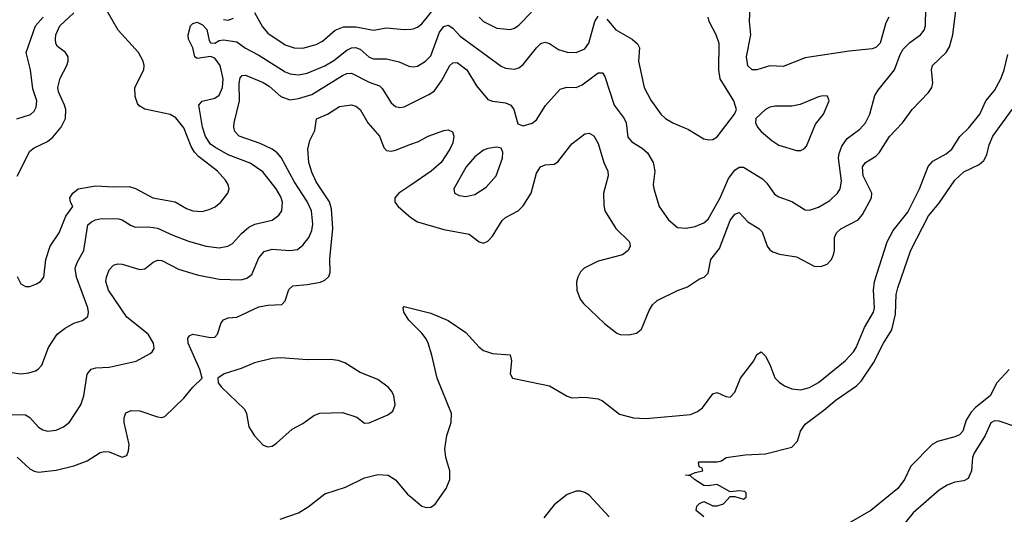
# Model space of a CAD drawing. Header units: inches. Extents: x 501365 to 657855, y 482276 to 547543.
# Tile 234 of 256: x 558224 to 562694, y 494293 to 496538. Entities that reach past the tile are written whole.
import ezdxf

# ---------------------------------------------------------------- set-up
doc = ezdxf.new("R2010")
doc.units = ezdxf.units.IN
doc.header["$MEASUREMENT"] = 0
doc.layers.add('A5459', color=7, linetype='Continuous')
doc.layers.add('A5469', color=7, linetype='Continuous')

msp = doc.modelspace()

# ---------------------------------------------------------------- linework, layer by layer
at = {"layer": 'A5459', "color": 5}
for points, elevation in [([(558212.7, 495372.7), (558230, 495339.3), (558250, 495327), (558270, 495327.2), (558300.8, 495339.2), (558318, 495350), (558333.3, 495370), (558342.5, 495450), (558362.6, 495510), (558402.8, 495570), (558433.6, 495646.4), (558465.1, 495690), (558455.1, 495710), (558452.3, 495730), (558465.1, 495750), (558490.4, 495770.4), (558570, 495783.7), (558650, 495778.8), (558721.4, 495781.4), (558750, 495772.4), (558829.1, 495729.1), (558930, 495711.6), (558981.4, 495681.4), (559010, 495670.1), (559052.1, 495667.9), (559084.2, 495675.8), (559111.5, 495688.5), (559138, 495710), (559168.4, 495750), (559175.1, 495770), (559171.1, 495790), (559158, 495810), (559122.6, 495850), (559036.7, 495916.7), (559017.3, 495937.3), (559002.7, 495962.7), (558970, 496047.7), (558932.8, 496092.8), (558907.1, 496107.1), (558792.5, 496132.5), (558766.4, 496146.4), (558758.4, 496158.4), (558749.1, 496189.1), (558747.1, 496230), (558787.8, 496310), (558789.8, 496330), (558785.4, 496350), (558763.9, 496390), (558671.3, 496490), (558580.9, 496650)], 1980), ([(558212.9, 495827.1), (558270, 495941.4), (558290, 495956.1), (558350, 495985.1), (558375.1, 496004.9), (558412.7, 496050), (558431.6, 496090), (558433.1, 496130), (558428.1, 496150), (558399.9, 496210), (558396.9, 496230), (558407.6, 496272.4), (558438.3, 496330), (558445, 496350), (558444.6, 496370), (558431.9, 496390), (558396.1, 496416.1), (558387.6, 496430), (558386.1, 496450), (558388.7, 496470), (558406.6, 496510), (558469.9, 496570)], 2020), ([(559290, 496571.2), (559326, 496506), (559350, 496477.7), (559430, 496423.7), (559470, 496410.1), (559510, 496408.9), (559570, 496425), (559598.6, 496441.4), (559656.5, 496490), (559693.8, 496506.2), (559750, 496506.4), (559830, 496490.1), (559890, 496500.7), (559970, 496493.7), (560000, 496495.7)], 1980), ([(558178.3, 494938.3), (558230, 494931.1), (558265.3, 494934.7), (558295.8, 494944.2), (558308.7, 494951.3), (558324.2, 494970), (558355.3, 495050), (558394.8, 495110), (558430, 495138.2), (558470, 495159.7), (558510, 495172), (558533, 495190), (558536.8, 495210), (558533.6, 495230), (558481.7, 495370), (558476.7, 495410), (558484.6, 495435.4), (558515.5, 495490), (558532.9, 495607.1), (558550, 495620.9), (558568.2, 495630), (558595, 495635), (558673.5, 495633.5), (558690, 495629.3), (558730, 495603.2), (558750, 495596.3), (558810, 495597.2), (558850, 495591.8), (558919.3, 495559.3), (558990, 495532.8), (559070.7, 495509.3), (559130, 495502.7), (559169.4, 495510), (559190, 495521.8), (559231.9, 495568.1), (559264.1, 495595.9), (559292.3, 495610), (559370, 495628.3), (559400.7, 495650), (559414.7, 495670), (559417.5, 495710), (559410, 495733.7), (559388.4, 495770), (559327.5, 495847.5), (559270, 495886.4), (559170, 495925), (559110, 495959.5), (559090, 495973.8), (559067.4, 496007.4), (559053.9, 496050), (559037.2, 496150), (559052.2, 496167.8), (559110, 496181.6), (559130, 496196), (559144.8, 496230), (559147.4, 496270), (559133.9, 496330), (559110, 496362.9), (559090, 496370.6), (559030, 496362.8), (559019.8, 496370), (559010.5, 496410.5), (558990.8, 496450), (558989, 496470), (558999.2, 496510), (559010, 496520.5), (559030, 496526.5), (559054.8, 496514.8), (559073.2, 496493.2), (559083.8, 496443.8), (559090, 496433.1), (559110, 496431.6), (559130, 496443.3), (559150, 496446.3), (559210, 496437.1), (559249, 496409), (559310, 496377.2), (559430, 496301.6), (559452.1, 496292.1), (559490, 496287.7), (559530, 496294.8), (559610, 496329.2), (559650, 496352.5), (559710, 496400.4), (559730, 496410.1), (559748.4, 496411.6), (559770, 496403.9), (559810, 496367.8), (559830, 496359.8), (559890, 496361.1), (559946.9, 496346.9), (559990, 496327.7), (560000, 496325.9)], 1960), ([(558211.5, 496088.5), (558272.8, 496107.2), (558290, 496123.1), (558298.5, 496141.5), (558301.7, 496170), (558284, 496224), (558274, 496310), (558253, 496390), (558295.3, 496510), (558330.4, 496550)], 2040), ([(559150, 496538.5), (559170, 496536.2), (559195.4, 496544.6)], 1980), ([(558190, 494746), (558250, 494743.6), (558270, 494731.7), (558310, 494688.9), (558330, 494676), (558350, 494670.2), (558390, 494674.9), (558422.9, 494690), (558450, 494710.4), (558502.4, 494790), (558515.9, 494830), (558530.7, 494929.3), (558548.4, 494951.6), (558570, 494956.9), (558630, 494960.2), (558752.8, 494987.2), (558817.1, 495022.9), (558826.3, 495030), (558834.1, 495045.9), (558832.4, 495070), (558808, 495110), (558710, 495187.5), (558627.1, 495310), (558615.6, 495350), (558618.5, 495370), (558630, 495402), (558650, 495424.4), (558670, 495430.3), (558690, 495427.6), (558770, 495403.6), (558792.2, 495407.8), (558830, 495437.4), (558850, 495446.7), (558870, 495444.9), (558945.2, 495405.2), (559030, 495379.4), (559130, 495360.6), (559230, 495357.4), (559255.4, 495364.6), (559278, 495382), (559310, 495457.4), (559334.1, 495485.9), (559370, 495496), (559450, 495490.9), (559484.7, 495495.3), (559510, 495514.9), (559536.8, 495550), (559550, 495581.3), (559555.5, 495610), (559548.2, 495670), (559530, 495712.7), (559470, 495803.5), (559411.9, 495911.9), (559393.2, 495933.2), (559369.9, 495949.9), (559315.6, 495975.6), (559221.3, 496010), (559201.1, 496030), (559196.4, 496050), (559198.5, 496070), (559221.5, 496170), (559220.4, 496250), (559225.2, 496274.8), (559234.6, 496285.4), (559250, 496286.4), (559330, 496253.5), (559356.5, 496236.5), (559410, 496190.1), (559450, 496174.9), (559490, 496180.1), (559550, 496198.6), (559690, 496285.2), (559710, 496293.5), (559730, 496294.8), (559810, 496254.5), (559857.5, 496237.5), (559870, 496226.2), (559910, 496160.9), (559930, 496144.6), (559950, 496138.9), (559970, 496143.1), (560000, 496157.8)], 1940), ([(558212.1, 494552.1), (558270, 494499.3), (558290, 494487.9), (558310, 494484.2), (558390, 494493.5), (558470, 494512), (558530, 494535.5), (558590, 494573.1), (558610, 494578.3), (558630, 494575.6), (558690, 494552.4), (558710, 494559.1), (558718.7, 494581.3), (558720.9, 494610), (558698.3, 494710), (558698.7, 494730), (558706.7, 494753.3), (558730, 494763.8), (558770, 494763.1), (558850, 494735.8), (558870, 494732.4), (558883, 494737), (558970, 494819.5), (559010, 494870.4), (559052.7, 494910), (559041.7, 494950), (558988.5, 495070), (558988, 495092), (558996.2, 495103.8), (559010, 495110.4), (559090, 495094.9), (559110, 495097.1), (559122.9, 495110), (559138.4, 495161.6), (559150, 495176), (559170, 495184), (559210, 495188.2), (559310, 495235.1), (559350, 495242.5), (559414.1, 495245.9), (559430, 495262), (559446.6, 495313.4), (559463.6, 495330), (559530, 495335.2), (559590, 495346.6), (559610, 495355.2), (559627.3, 495372.7), (559633.4, 495390), (559632.8, 495452.8), (559645.3, 495590), (559639.8, 495679.8), (559630.9, 495710.9), (559570, 495802.3), (559550, 495846), (559537.4, 495890), (559532.5, 495950), (559541.5, 495990), (559564.7, 496035.3), (559571.9, 496088.1), (559621.1, 496110), (559676.4, 496143.6), (559730, 496151.5), (559750, 496145.2), (559770, 496130.2), (559804.8, 496070), (559857.4, 496010), (559877.4, 495957.4), (559890, 495943.9), (559910, 495941.1), (559930, 495946), (560000, 495972.9)], 1920), ([(560000, 495787.2), (559945.4, 495750), (559927, 495730), (559926.7, 495710), (559942.2, 495690), (559990, 495647.3), (560000, 495640.4)], 1920), ([(560000, 495164.5), (559990, 495174.5), (559968.3, 495210), (559964.5, 495230), (559970, 495235.5), (560000, 495228.1)], 1880), ([(559406.9, 494270), (559490, 494299.3), (559533.8, 494326.2), (559610, 494385.6), (559703.5, 494416.5), (559790, 494457.9), (559850, 494473.2), (559897.6, 494470), (559930, 494448.4), (559984.5, 494384.5), (560000, 494371.7)], 1880)]:
    msp.add_lwpolyline(points, dxfattribs=dict(at, elevation=elevation))
at = {"layer": 'A5459', "color": 5, "elevation": 1920}
msp.add_lwpolyline([(559410, 495002.8), (559370, 495000.3), (559290, 494980.4), (559230, 494954.1), (559153, 494930), (559124, 494910), (559124.9, 494890), (559140.4, 494870), (559244.4, 494770), (559253.7, 494750), (559264.2, 494690), (559290, 494648.2), (559330, 494606), (559350, 494598.4), (559370, 494602), (559390, 494614.9), (559461, 494679), (559510, 494704.4), (559558.9, 494741.1), (559587.5, 494752.5), (559690, 494755.5), (559754.3, 494734.3), (559790, 494706.4), (559810, 494707.4), (559895.7, 494744.3), (559918.6, 494761.4), (559928.4, 494790), (559923.1, 494830), (559914, 494850), (559897.3, 494870), (559850, 494905), (559770, 494936.7), (559700.5, 494980.5), (559670, 494991.1), (559635.6, 494995.6), (559530, 494993.8)], close=True, dxfattribs=at)
at = {"layer": 'A5469', "color": 5}
for points, elevation in [([(560000, 495640.4), (560030, 495619.8), (560150, 495585.7), (560264.7, 495564.7), (560310, 495530.3), (560330, 495524.2), (560350, 495533.1), (560370, 495556), (560414, 495626), (560430, 495639.8), (560487.1, 495670), (560510, 495692.6), (560546, 495750), (560570, 495841.6), (560589.1, 495870.9), (560610, 495878.6), (560650, 495882), (560667.4, 495892.6), (560730, 495974.4), (560790, 496020.4), (560810, 496023.8), (560830, 496010.4), (560850, 495975.8), (560875.9, 495890), (560894.2, 495850), (560896.1, 495830), (560875.1, 495750), (560875.8, 495695.8), (560880.9, 495670), (560930.1, 495590.1), (560992.2, 495530), (560995.3, 495510), (560986.7, 495490), (560960.5, 495470), (560850, 495442.6), (560787.2, 495410), (560770, 495392.8), (560757.8, 495370), (560751.7, 495348.3), (560752.7, 495310), (560768.2, 495270), (560783.9, 495250), (560878.5, 495158.5), (560935.5, 495115.5), (560950, 495109), (560990, 495106.7), (561024.7, 495115.3), (561046.3, 495133.7), (561081.4, 495218.6), (561096.6, 495243.4), (561117.3, 495262.7), (561210, 495308.6), (561255, 495325), (561310, 495362), (561331.6, 495370), (561350, 495386.7), (561362.3, 495450), (561400.7, 495499.3), (561450, 495626.3), (561470, 495655.8), (561490, 495663.6), (561530, 495621.2), (561579.5, 495590), (561595.1, 495575.1), (561617.2, 495510), (561630, 495492.9), (561643.7, 495483.7), (561673.7, 495473.7), (561750, 495460.9), (561830, 495419.7), (561861.6, 495418.4), (561890, 495429), (561910, 495448.9), (561919.1, 495470), (561923.4, 495490), (561923.6, 495550), (561931.6, 495570), (561951.8, 495588.2), (562030, 495630.2), (562050, 495654), (562091.1, 495730), (562091.8, 495750), (562052.8, 495830), (562050, 495870.4), (562063.5, 495890), (562110, 495918), (562126, 495934), (562172.6, 496007.4), (562231.9, 496070), (562275.1, 496130), (562350, 496207.1), (562364.6, 496230), (562369.1, 496250.9), (562363, 496310), (562367.7, 496330), (562430.6, 496390), (562444.3, 496415.7), (562459.6, 496470), (562479.5, 496630)], 1920), ([(560000, 496495.7), (560010, 496496.3), (560030, 496503.8), (560050, 496519.3), (560107.8, 496590)], 1980), ([(560000, 496157.8), (560082, 496198), (560105.8, 496214.2), (560139.6, 496260.4), (560177.4, 496330), (560190, 496342), (560210, 496343.5), (560253.4, 496310), (560298.3, 496238.3), (560350, 496176.5), (560370, 496168.4), (560430, 496160.2), (560453.7, 496150), (560467.6, 496130), (560485.5, 496065.5), (560510, 496056.9), (560550, 496068), (560570, 496084.2), (560610.6, 496149.4), (560677, 496223), (560708.3, 496231.7), (560750, 496230.1), (560777.1, 496242.9), (560850, 496297.3), (560870, 496297.6), (560880.2, 496280.2), (560923.2, 496150), (560967.8, 496090), (560977, 496070), (560985.1, 496005.1), (561003.5, 495983.5), (561050, 495955.5), (561073.7, 495933.7), (561099.7, 495890), (561107.2, 495850), (561099.6, 495790), (561102.3, 495770), (561126.9, 495690), (561170, 495630.3), (561210, 495594.3), (561250, 495591.2), (561290, 495599.7), (561330, 495615.4), (561350, 495632.2), (561403.7, 495730), (561442.3, 495817.7), (561470, 495854.9), (561490, 495869.1), (561510, 495869.1), (561596.3, 495816.3), (561616.6, 495796.6), (561650, 495746.7), (561670, 495734.4), (561730, 495712.3), (561790, 495674.3), (561810, 495672.7), (561850, 495687.3), (561902.2, 495717.8), (561937.2, 495750), (561949.2, 495770.8), (561955.5, 495804.5), (561941.6, 495910), (561943.9, 495930), (561956.5, 495963.5), (561980.9, 495999.1), (562038.3, 496041.7), (562063.1, 496070), (562082.9, 496110), (562106.1, 496193.9), (562121.1, 496218.9), (562194.8, 496310), (562220.4, 496379.6), (562235, 496405), (562264.7, 496435.3), (562313.1, 496470), (562330.7, 496490), (562336.5, 496510), (562337.3, 496590)], 1940), ([(560310, 496549.1), (560329.1, 496530), (560390, 496500.2), (560450, 496493.8), (560470, 496500.2), (560490, 496513.4), (560547.1, 496572.9)], 1980), ([(562170.3, 496550), (562156.6, 496523.4), (562130, 496431.8), (562110, 496412.3), (562094.2, 496405.8), (561990, 496395.4), (561810, 496368.4), (561790, 496364.5), (561690, 496325), (561630, 496328.9), (561570, 496310.8), (561550, 496311), (561529.3, 496329.3), (561523.6, 496370), (561543.9, 496470), (561536.7, 496530), (561540.8, 496599.2)], 1940), ([(560000, 496325.9), (560010, 496324.2), (560030, 496328), (560067.1, 496350), (560090, 496373.8), (560130, 496482.3), (560150, 496506.7), (560170, 496513.7), (560190, 496499.1), (560223.2, 496463.2), (560410, 496327.6), (560430, 496318), (560470, 496313.8), (560490, 496319.2), (560510, 496334.2), (560570, 496410.2), (560590, 496430.2), (560610, 496436.5), (560630, 496430.2), (560670, 496402.3), (560710, 496390.1), (560750, 496389.6), (560790, 496406.6), (560808.3, 496431.7), (560835.8, 496530), (560850, 496554.7)], 1960), ([(560890, 496541.3), (560930, 496492.5), (561004.6, 496450), (561029.3, 496429.3), (561037.3, 496410), (561032.6, 496350), (561059.5, 496230), (561090, 496172.2), (561135.2, 496110), (561156.5, 496090), (561188.5, 496070), (561259.8, 496039.8), (561330, 495998), (561352.1, 495992.1), (561370, 495994.6), (561390, 496005.7), (561469.6, 496110), (561478, 496130), (561465.4, 496170), (561404.6, 496270), (561398.3, 496310), (561399.9, 496430), (561386, 496470), (561354.3, 496530), (561349.2, 496550)], 1960), ([(560000, 495228.1), (560090, 495206), (560170, 495171.9), (560250, 495118.4), (560310, 495051), (560330, 495036.1), (560370, 495022.7), (560450, 495017.1), (560457.5, 494990), (560450.3, 494930), (560462, 494910), (560630, 494876.3), (560710, 494828.8), (560730, 494821.7), (560790, 494823.9), (560850, 494817.6), (560870, 494807.7), (560946.7, 494746.7), (561010.8, 494730.8), (561068.1, 494728.1), (561270, 494746), (561301.3, 494758.7), (561323.7, 494776.3), (561370, 494838.9), (561390, 494845.3), (561430, 494827), (561450, 494824.9), (561470, 494846.4), (561496.4, 494910), (561556.9, 494990), (561570, 495018.8), (561590, 495030.6), (561610, 495010.4), (561630, 494972.4), (561652.8, 494912.8), (561672.2, 494892.2), (561696.5, 494876.5), (561730, 494861.7), (561770, 494857.6), (561810, 494868.7), (561850, 494890.7), (561972, 494990), (562009.4, 495030), (562021.7, 495050), (562059, 495141), (562099.9, 495210), (562103.9, 495230), (562099.9, 495310), (562104.6, 495350), (562161.6, 495530), (562190, 495581.4), (562255.9, 495664.1), (562309.3, 495770), (562348.4, 495871.6), (562370, 495895.8), (562430, 495929.5), (562455, 495950), (562492.2, 496007.8), (562532.7, 496047.3), (562582.4, 496110), (562609.8, 496170), (562650, 496216.9), (562677.6, 496270), (562693.6, 496310), (562710, 496380.4)], 1880), ([(561330, 494281.2), (561295.3, 494310), (561298, 494330), (561310, 494342), (561330, 494351.3), (561370, 494331), (561390, 494330.7), (561419.5, 494340.5), (561450, 494374), (561470, 494374), (561510, 494361), (561522, 494370), (561522, 494390), (561515.5, 494395.5), (561490, 494399), (561450, 494395.3), (561390, 494428), (561350, 494422), (561330, 494424), (561288, 494450), (561270, 494468), (561246, 494470), (561268.4, 494471.6), (561290, 494482), (561326, 494490), (561322, 494502), (561308, 494508), (561306, 494530), (561308.9, 494531.1), (561390, 494531), (561410, 494536), (561430.7, 494550.7), (561518, 494562), (561610, 494567.2), (561730, 494597), (561754.8, 494625.2), (561768.7, 494670), (561790, 494702.3), (561875, 494765), (561930, 494812.2), (562023.5, 494876.5), (562043.6, 494896.4), (562100, 494980), (562145.3, 495070), (562183.1, 495130), (562199.4, 495200.6), (562203.7, 495290), (562210, 495320.7), (562270, 495492.2), (562350, 495647.1), (562396.1, 495703.9), (562470, 495810.2), (562510, 495847.1), (562579.6, 495880.4), (562600.9, 495899.1), (562614.9, 495925.1), (562625.8, 495970), (562641.7, 496010), (562729, 496131)], 1860), ([(560000, 495972.9), (560034.1, 495985.9), (560078, 496010), (560150, 496034.6), (560170, 496037.6), (560188.5, 496028.5), (560194.9, 496010), (560190, 495979.3), (560176.5, 495950), (560136.8, 495890), (560092, 495850), (560000, 495787.2)], 1920), ([(560000, 494371.7), (560050, 494330.1), (560070, 494322.8), (560090, 494324.4), (560110, 494338.4), (560159.6, 494410), (560177.3, 494450), (560176.7, 494490), (560158.7, 494550), (560153.7, 494590), (560163.2, 494650), (560182.4, 494710), (560184.8, 494750), (560119.1, 494910), (560095.6, 495015.6), (560078.7, 495070), (560069.7, 495089.7), (560050, 495114.5), (560000, 495164.5)], 1880), ([(562715.9, 494950), (562659.3, 494890), (562629, 494830), (562562.8, 494777.2), (562543.8, 494756.2), (562520.7, 494719.3), (562504.9, 494670), (562490, 494654), (562470, 494644.5), (562390, 494623.1), (562366.4, 494610), (562268.9, 494511.1), (562241.1, 494450), (562210.3, 494410), (562088.2, 494310), (561910, 494206.6)], 1860), ([(562750, 494688.5), (562670, 494716.1), (562650, 494717.5), (562632.1, 494707.9), (562607.2, 494650), (562556.6, 494570), (562550.1, 494549.9), (562545.5, 494490), (562530, 494455.4), (562510, 494443.9), (562470, 494437.9), (562435, 494425), (562398.2, 494401.8), (562280.2, 494299.8), (562190, 494187.1)], 1880), ([(560900.6, 494280.6), (560810, 494379.3), (560790, 494392.2), (560770, 494397.8), (560750, 494397.3), (560710, 494382.9), (560650, 494335.5), (560603.5, 494276.5)], 1880)]:
    msp.add_lwpolyline(points, dxfattribs=dict(at, elevation=elevation))
for points, elevation in [([(561870, 496193), (561850, 496187.6), (561767.1, 496152.9), (561730, 496146.2), (561654, 496146), (561630, 496141.1), (561610.5, 496130), (561566, 496090), (561564, 496070), (561574, 496050), (561590.7, 496030), (561639.1, 495990), (561670, 495968.9), (561750, 495944.9), (561770, 495944.4), (561786.6, 495953.4), (561795.5, 495964.5), (561836.3, 496063.7), (561872.4, 496110), (561898.4, 496170), (561891.3, 496191.3)], 1960), ([(560390, 495959.7), (560350, 495953.5), (560330, 495945.8), (560290, 495916.2), (560251.1, 495870), (560195.3, 495770), (560198, 495750), (560219.3, 495739.3), (560250, 495736.1), (560290, 495743.9), (560342.3, 495777.7), (560387.3, 495830), (560416, 495910), (560417, 495937), (560410, 495954.5)], 1940)]:
    msp.add_lwpolyline(points, close=True, dxfattribs=dict(at, elevation=elevation))

doc.saveas('drawing.dxf')
